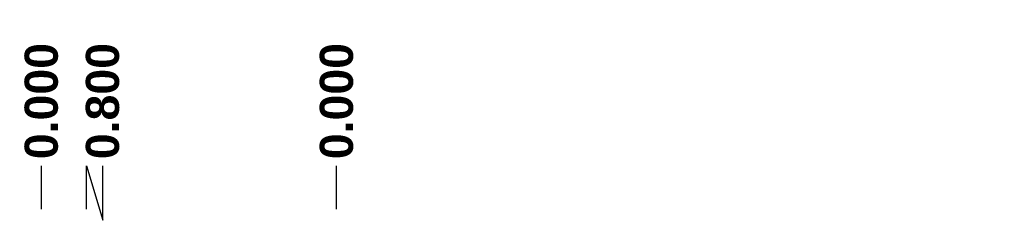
# Model space of a CAD drawing. Header units: inches. Extents: x 2 to 104, y 2 to 68.
# Tile 74 of 98: x 36.19 to 58.42, y 50.98 to 55.51. Entities that reach past the tile are written whole.
import ezdxf

# ---------------------------------------------------------------- set-up
doc = ezdxf.new("R2010")
doc.units = ezdxf.units.IN
doc.header["$LTSCALE"] = 6.250991
doc.header["$MEASUREMENT"] = 0
doc.layers.add('Dimensions(ANSI)', color=7, linetype='Continuous', lineweight=25)
doc.styles.add('Dimension-ANSI', font='arialbd.ttf')
doc.dimstyles.new('INCH-ANSI-VERTICAL', dxfattribs={"dimscale": 6.250991, "dimtxt": 0.12, "dimasz": 0.098425, "dimexe": 0.04, "dimexo": 0.04, "dimgap": 0.031496, "dimtad": 0, "dimtih": 1, "dimtoh": 1, "dimdec": 3, "dimrnd": 1e-08, "dimzin": 0, "dimdsep": 46, "dimtxsty": 'Dimension-ANSI', "dimcen": 0.09, "dimdle": 0.312, "dimclrd": 179, "dimclre": 179, "dimclrt": 7, "dimadec": 1, "dimazin": 0, "dimtfac": 1, "dimtdec": 3, "dimtofl": 0, "dimtmove": 0, "dimatfit": 3, "dimfxl": 1, "dimtolj": 1, "dimtzin": 4, "dimlwd": 25, "dimlwe": 25, "dimarcsym": 0})

# ---------------------------------------------------------------- blocks, each defined once
blk = doc.blocks.new('*D16')
at = {"layer": 'Defpoints', "color": 0, "linetype": 'Continuous', "transparency": 16777216}
for p in [(43.343, 52.211), (43.343, 50.981), (43.343, 50.981)]:
    blk.add_point(p, dxfattribs=at)
at = {"layer": 'Dimensions(ANSI)', "color": 179, "linetype": 'Continuous', "lineweight": 25, "true_color": 0x262658, "transparency": 16777216}
blk.add_line((43.343, 51.231), (43.343, 52.211), dxfattribs=at)
at = {"layer": 'Dimensions(ANSI)', "color": 7, "linetype": 'Continuous', "lineweight": 25, "transparency": 16777216, "insert": (43.343, 53.671), "char_height": 0.7501, "attachment_point": 5, "rotation": 90, "style": 'Dimension-ANSI'}
blk.add_mtext('\\A1;0.000', dxfattribs=at)
blk = doc.blocks.new('*D17')
at = {"layer": 'Defpoints', "color": 0, "linetype": 'Continuous', "transparency": 16777216}
for p in [(68.62, 52.211), (43.343, 50.981), (68.62, 50.981)]:
    blk.add_point(p, dxfattribs=at)
at = {"layer": 'Dimensions(ANSI)', "color": 179, "linetype": 'Continuous', "lineweight": 25, "true_color": 0x262658, "transparency": 16777216}
blk.add_line((68.62, 51.231), (68.62, 52.211), dxfattribs=at)
at = {"layer": 'Dimensions(ANSI)', "color": 7, "linetype": 'Continuous', "lineweight": 25, "transparency": 16777216, "insert": (68.62, 53.946), "char_height": 0.7501, "attachment_point": 5, "rotation": 90, "style": 'Dimension-ANSI'}
blk.add_mtext('\\A1;19.918', dxfattribs=at)
blk = doc.blocks.new('*D20')
at = {"layer": 'Defpoints', "color": 0, "linetype": 'Continuous', "transparency": 16777216}
for p in [(36.678, 52.211), (36.678, 50.981), (36.678, 50.981)]:
    blk.add_point(p, dxfattribs=at)
at = {"layer": 'Dimensions(ANSI)', "color": 179, "linetype": 'Continuous', "lineweight": 25, "true_color": 0x262658, "transparency": 16777216}
blk.add_line((36.678, 51.231), (36.678, 52.211), dxfattribs=at)
at = {"layer": 'Dimensions(ANSI)', "color": 7, "linetype": 'Continuous', "lineweight": 25, "transparency": 16777216, "insert": (36.678, 53.671), "char_height": 0.7501, "attachment_point": 5, "rotation": 90, "style": 'Dimension-ANSI'}
blk.add_mtext('\\A1;0.000', dxfattribs=at)
blk = doc.blocks.new('*D21')
at = {"layer": 'Defpoints', "color": 0, "linetype": 'Continuous', "transparency": 16777216}
for p in [(38.06, 52.211), (36.678, 50.981), (37.694, 50.981)]:
    blk.add_point(p, dxfattribs=at)
at = {"layer": 'Dimensions(ANSI)', "color": 179, "linetype": 'Continuous', "lineweight": 25, "true_color": 0x262658, "transparency": 16777216}
for p, q in [((37.694, 51.231), (37.694, 52.211)), ((37.694, 52.211), (38.06, 50.981)), ((38.06, 50.981), (38.06, 52.211))]:
    blk.add_line(p, q, dxfattribs=at)
at = {"layer": 'Dimensions(ANSI)', "color": 7, "linetype": 'Continuous', "lineweight": 25, "transparency": 16777216, "insert": (38.06, 53.671), "char_height": 0.7501, "attachment_point": 5, "rotation": 90, "style": 'Dimension-ANSI'}
blk.add_mtext('\\A1;0.800', dxfattribs=at)

msp = doc.modelspace()

# ---------------------------------------------------------------- dimensions: what is measured, and where the dimension line sits
at = {"layer": 'Dimensions(ANSI)', "color": 179, "linetype": 'Continuous', "lineweight": 25, "true_color": 0x262658}
for feature_location, offset, origin, picture, middle in [((68.62, 50.9806), (0, 1.2305), (43.3427, 50.9806), '*D17', (68.62, 53.9456)), ((36.6784550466, 50.980647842), (0, 1.230510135), (36.6784550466, 50.980647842), '*D20', (36.6784550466, 53.6713709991)), ((37.6937, 50.9806), (0.3658, 1.2305), (36.6785, 50.9806), '*D21', (38.0596, 53.6714)), ((43.342692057, 50.980647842), (0, 1.230510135), (43.342692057, 50.980647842), '*D16', (43.342692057, 53.6713709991))]:
    dim = msp.add_ordinate_dim(feature_location=feature_location, offset=offset, dtype=1, origin=origin, dimstyle='INCH-ANSI-VERTICAL', override={"dimgap": 0.031496, "dimtad": 0, "dimdec": 3, "dimlfac": 0.787979, "dimtol": 0, "dimlim": 0, "dimtp": 0, "dimtm": 0, "dimtdec": 3}, dxfattribs=at)
    dim.commit()
    dim.dimension.update_dxf_attribs({"geometry": picture, "text_midpoint": middle})

doc.saveas('drawing.dxf')
